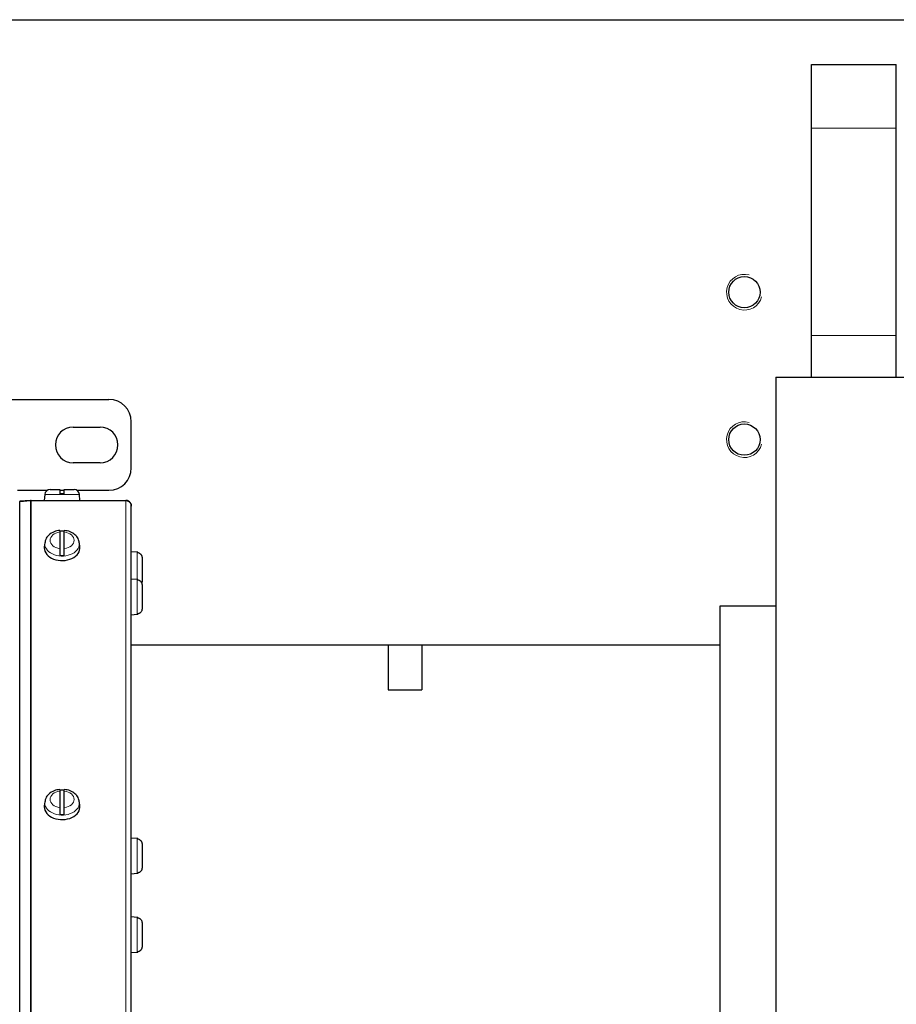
# Model space of a CAD drawing. Header units: inches. Extents: x 0 to 29700, y -16 to 21000.
# Tile 62 of 213: x 8446 to 8838, y 9834 to 10275. Entities that reach past the tile are written whole.
import ezdxf

# ---------------------------------------------------------------- set-up
doc = ezdxf.new("R2010")
doc.units = ezdxf.units.IN
doc.layers.add('1', color=7, linetype='Continuous', true_color=0xffffff)

msp = doc.modelspace()

# ---------------------------------------------------------------- linework, layer by layer
at = {"layer": '1', "color": 2, "linetype": 'Continuous', "lineweight": 25}
for p, q in [((7905.476, 10275.182), (8860.127, 10275.182)), ((8800.127, 10226.564), (8800.127, 10255.182)), ((8800.127, 10255.182), (8838.127, 10255.182)), ((8838.127, 10226.564), (8838.127, 10255.182)), ((8800.127, 10133.799), (8800.127, 10226.564)), ((8838.127, 10133.799), (8838.127, 10226.564)), ((8800.127, 10115.182), (8800.127, 10133.799)), ((8838.127, 10115.182), (8838.127, 10133.799)), ((8784.127, 10115.182), (11064.127, 10115.182)), ((8784.127, 10115.182), (8784.127, 8665.182)), ((8010.627, 10105.157), (8485.627, 10105.157)), ((8495.627, 10074.507), (8495.627, 10095.157)), ((8469.627, 10092.832), (8481.627, 10092.832)), ((8481.627, 10076.832), (8469.627, 10076.832)), ((8444.627, 10064.507), (8458.084, 10064.507)), ((8459.246, 10064.807), (8463.627, 10064.807)), ((8463.627, 10064.507), (8465.627, 10064.507)), ((8465.627, 10064.807), (8470.008, 10064.807)), ((8471.169, 10064.507), (8485.627, 10064.507)), ((8450.518, 10059.997), (8445.646, 10059.571)), ((8445.646, 10059.487), (8450.518, 10059.913)), ((8445.646, 10059.571), (8445.653, 10059.488)), ((8445.646, 9669.419), (8445.646, 10059.487)), ((8450.736, 10060.007), (8493.127, 10060.007)), ((8450.736, 10059.923), (8493.127, 10059.923)), ((8456.855, 10062.616), (8456.627, 10060.007)), ((8465.627, 10062.907), (8463.627, 10062.907)), ((8472.627, 10060.007), (8472.399, 10062.616)), ((8495.627, 10057.423), (8495.627, 10057.507)), ((8495.627, 9668.564), (8495.627, 10057.423)), ((8463.627, 10045.842), (8463.627, 10038.365)), ((8465.627, 10038.365), (8465.627, 10045.842)), ((8456.657, 10039.204), (8456.627, 10038.71)), ((8456.885, 10041.035), (8456.657, 10039.204)), ((8472.596, 10039.204), (8472.369, 10041.035)), ((8498.236, 10036.779), (8495.627, 10037.007)), ((8498.236, 10036.779), (8495.627, 10037.007)), ((8498.527, 10036.67), (8498.527, 10036.735)), ((8498.527, 10036.67), (8498.527, 10036.735)), ((8500.427, 10034.294), (8500.427, 10023.72)), ((8500.427, 10034.294), (8500.427, 10023.72)), ((8498.236, 10024.561), (8495.627, 10024.789)), ((8498.527, 10024.452), (8498.527, 10024.517)), ((8500.427, 10022.076), (8500.427, 10011.502)), ((8784.139, 10012.682), (8759.127, 10012.682)), ((8759.127, 10012.682), (8759.127, 8767.682)), ((8495.627, 10008.789), (8498.236, 10009.018)), ((8498.527, 10009.061), (8498.527, 10009.126)), ((8759.127, 9995.182), (8495.627, 9995.182)), ((8610.627, 9995.182), (8610.627, 9975.182)), ((8625.627, 9995.182), (8625.627, 9975.182)), ((8610.627, 9975.182), (8625.627, 9975.182)), ((8463.627, 9929.877), (8463.627, 9922.4)), ((8465.627, 9922.4), (8465.627, 9929.877)), ((8456.657, 9923.239), (8456.627, 9922.744)), ((8456.885, 9925.07), (8456.657, 9923.239)), ((8472.596, 9923.239), (8472.369, 9925.07)), ((8498.236, 9908.595), (8495.627, 9908.824)), ((8498.236, 9908.595), (8495.627, 9908.824)), ((8498.527, 9908.487), (8498.527, 9908.552)), ((8498.527, 9908.487), (8498.527, 9908.552)), ((8500.427, 9906.111), (8500.427, 9895.537)), ((8500.427, 9906.111), (8500.427, 9895.537)), ((8495.627, 9892.824), (8498.236, 9893.052)), ((8495.627, 9892.824), (8498.236, 9893.052)), ((8498.527, 9893.096), (8498.527, 9893.161)), ((8498.527, 9893.096), (8498.527, 9893.161)), ((8498.236, 9873.279), (8495.627, 9873.507)), ((8498.527, 9873.17), (8498.527, 9873.235)), ((8500.427, 9870.794), (8500.427, 9860.22)), ((8495.627, 9857.507), (8498.236, 9857.735)), ((8498.527, 9857.779), (8498.527, 9857.844))]:
    msp.add_line(p, q, dxfattribs=at)
at = {"layer": '1', "color": 110, "linetype": 'Continuous', "lineweight": 13}
for p, q in [((8800.127, 10226.564), (8838.127, 10226.564)), ((8800.127, 10133.799), (8838.127, 10133.799)), ((8450.518, 9669.596), (8450.518, 10059.913)), ((8450.736, 9669.6), (8450.736, 10059.923)), ((8472.399, 10062.616), (8456.855, 10062.616)), ((8493.127, 9669.6), (8493.127, 10059.923)), ((8472.399, 10040.555), (8472.367, 10041.047)), ((8498.236, 10024.561), (8498.236, 10036.779)), ((8498.236, 10024.561), (8498.236, 10036.779)), ((8498.236, 10009.018), (8498.236, 10024.561)), ((8472.399, 9924.589), (8472.367, 9925.081)), ((8498.236, 9893.052), (8498.236, 9908.595)), ((8498.236, 9893.052), (8498.236, 9908.595)), ((8498.236, 9857.735), (8498.236, 9873.279))]:
    msp.add_line(p, q, dxfattribs=at)
at = {"layer": '1', "color": 2, "linetype": 'Continuous', "lineweight": 25}
for centre in [(8770.127, 10153.182), (8770.127, 10087.182)]:
    msp.add_circle(centre, 7, dxfattribs=at)
at = {"layer": '1', "color": 120, "linetype": 'Continuous', "lineweight": 13}
for centre in [(8770.127, 10153.182), (8770.127, 10087.182)]:
    msp.add_arc(centre, 8, 75, 345, dxfattribs=at)
at = {"layer": '1', "color": 2, "linetype": 'Continuous', "lineweight": 25}
for centre, radius, start, end in [((8485.627, 10095.157), 10, 0, 90), ((8469.627, 10084.832), 8, 90, 270), ((8481.627, 10084.832), 8, 270, 90), ((8485.627, 10074.507), 10, 270, 0), ((8459.246, 10062.407), 2.4, 90, 175), ((8470.008, 10062.407), 2.4, 5, 90), ((8498.027, 10034.388), 2.4, 77.9753, 85), ((8498.027, 10034.388), 2.4, 77.9753, 85), ((8498.027, 10022.17), 2.4, 77.9753, 85), ((8498.027, 10011.408), 2.4, 275, 282.0247), ((8498.027, 9906.205), 2.4, 77.9753, 85), ((8498.027, 9906.205), 2.4, 77.9753, 85), ((8498.027, 9895.443), 2.4, 275, 282.0247), ((8498.027, 9895.443), 2.4, 275, 282.0247), ((8498.027, 9870.888), 2.4, 77.9753, 85), ((8498.027, 9860.126), 2.4, 275, 282.0247)]:
    msp.add_arc(centre, radius, start, end, dxfattribs=at)
at = {"layer": '1', "color": 110, "linetype": 'Continuous', "lineweight": 13}
for centre, major_axis, start_param, end_param in [((8464.627, 10042.104), (-5.381, 0), 4.8993196, 7.667051), ((8464.627, 10042.104), (-5.381, 0), 1.757727, 4.5254583), ((8464.627, 10040.555), (7.772, 0), 3.0363493, 6.2831853), ((8464.627, 9926.138), (-5.381, 0), 4.8993196, 7.667051), ((8464.627, 9926.138), (-5.381, 0), 1.757727, 4.5254583), ((8464.627, 9924.589), (7.772, 0), 3.0363493, 6.2831853)]:
    msp.add_ellipse(centre, major_axis=major_axis, ratio=0.7071068, start_param=start_param, end_param=end_param, dxfattribs=at)
at = {"layer": '1', "color": 2, "linetype": 'Continuous', "lineweight": 25}
for centre, major_axis, start_param, end_param in [((8464.627, 10040.76), (7.728, 0), 1.4410362, 1.7005564), ((8464.627, 10038.71), (-8, 0), 0, 3.2291645), ((8464.627, 10040.76), (7.728, 0), 4.5826289, 4.8421491), ((8464.627, 9924.795), (7.728, 0), 1.4410362, 1.7005564), ((8464.627, 9922.744), (-8, 0), 0, 3.2291645), ((8464.627, 9924.795), (7.728, 0), 4.5826289, 4.8421491)]:
    msp.add_ellipse(centre, major_axis=major_axis, ratio=0.7071068, start_param=start_param, end_param=end_param, dxfattribs=at)
for points, knots in [([(8463.627, 10064.807), (8463.627, 10064.805), (8463.627, 10064.794), (8463.627, 10064.75), (8463.627, 10064.717), (8463.627, 10064.649), (8463.627, 10064.623), (8463.627, 10064.568), (8463.627, 10064.537), (8463.627, 10064.439), (8463.627, 10064.363), (8463.627, 10064.256), (8463.627, 10064.233), (8463.627, 10064.188), (8463.627, 10064.119), (8463.627, 10064.046), (8463.627, 10063.893), (8463.627, 10063.783), (8463.627, 10063.637), (8463.627, 10063.607), (8463.627, 10063.547), (8463.627, 10063.517), (8463.627, 10063.425), (8463.627, 10063.363), (8463.627, 10063.173), (8463.627, 10063.042), (8463.627, 10062.907)], [0, 0, 0, 0, 0.1175171, 0.1175171, 0.2435861, 0.2435861, 0.3066206, 0.3066206, 0.3696551, 0.3696551, 0.4957241, 0.4957241, 0.5272413, 0.5272413, 0.5587586, 0.6217931, 0.6217931, 0.747862, 0.747862, 0.7793793, 0.7793793, 0.8108965, 0.8108965, 0.873931, 0.873931, 1, 1, 1, 1]), ([(8465.627, 10062.907), (8465.627, 10063.042), (8465.627, 10063.173), (8465.627, 10063.363), (8465.627, 10063.425), (8465.627, 10063.517), (8465.627, 10063.547), (8465.627, 10063.607), (8465.627, 10063.637), (8465.627, 10063.783), (8465.627, 10063.893), (8465.627, 10064.046), (8465.627, 10064.095), (8465.627, 10064.166), (8465.627, 10064.189), (8465.627, 10064.234), (8465.627, 10064.256), (8465.627, 10064.363), (8465.627, 10064.439), (8465.627, 10064.538), (8465.627, 10064.568), (8465.627, 10064.61), (8465.627, 10064.623), (8465.627, 10064.648), (8465.627, 10064.66), (8465.627, 10064.717), (8465.627, 10064.75), (8465.627, 10064.795), (8465.627, 10064.807), (8465.627, 10064.807)], [0, 0, 0, 0, 0.1254834, 0.1254834, 0.1882251, 0.1882251, 0.2195959, 0.2195959, 0.2509668, 0.2509668, 0.3764502, 0.3764502, 0.4391919, 0.4391919, 0.4705627, 0.4705627, 0.5019335, 0.5019335, 0.6274169, 0.6274169, 0.6901586, 0.6901586, 0.7215295, 0.7215295, 0.7529003, 0.7529003, 0.8783837, 0.8783837, 1, 1, 1, 1]), ([(8463.634, 10046.506), (8462.731, 10046.439), (8460.904, 10046.049), (8458.647, 10044.629), (8457.28, 10042.823), (8457.027, 10041.623), (8456.993, 10041.132)], [0, 0, 0, 0, 0.2624489, 0.577568, 0.8370695, 1, 1, 1, 1]), ([(8463.627, 10046.561), (8463.627, 10046.561), (8463.627, 10046.561), (8463.627, 10046.559), (8463.627, 10046.558), (8463.627, 10046.553), (8463.627, 10046.55), (8463.627, 10046.53), (8463.627, 10046.503), (8463.627, 10046.446), (8463.627, 10046.424), (8463.627, 10046.387), (8463.627, 10046.374), (8463.627, 10046.346), (8463.627, 10046.332), (8463.627, 10046.257), (8463.627, 10046.187), (8463.627, 10046.028), (8463.627, 10045.94), (8463.627, 10045.842)], [0, 0, 0, 0, 0.0148561, 0.0148561, 0.0695863, 0.0695863, 0.1243165, 0.1243165, 0.3432374, 0.3432374, 0.4526978, 0.4526978, 0.507428, 0.507428, 0.5621583, 0.5621583, 0.7810791, 0.7810791, 1, 1, 1, 1]), ([(8472.247, 10041.033), (8472.261, 10041.324), (8472.209, 10042.313), (8471.244, 10043.888), (8469.47, 10045.435), (8467.449, 10046.34), (8466.085, 10046.453), (8465.619, 10046.452)], [0, 0, 0, 0, 0.0961264, 0.3367438, 0.5873554, 0.8641205, 1, 1, 1, 1]), ([(8465.627, 10045.842), (8465.627, 10045.94), (8465.627, 10046.028), (8465.627, 10046.187), (8465.627, 10046.257), (8465.627, 10046.348), (8465.627, 10046.375), (8465.627, 10046.424), (8465.627, 10046.446), (8465.627, 10046.503), (8465.627, 10046.53), (8465.627, 10046.55), (8465.627, 10046.553), (8465.627, 10046.557), (8465.627, 10046.559), (8465.627, 10046.56)], [0, 0, 0, 0, 0.2235576, 0.2235576, 0.4471152, 0.4471152, 0.558894, 0.558894, 0.6706728, 0.6706728, 0.8942304, 0.8942304, 0.9501198, 0.9501198, 1, 1, 1, 1]), ([(8463.627, 10038.365), (8463.627, 10038.267), (8463.627, 10038.163), (8463.627, 10037.94), (8463.627, 10037.823), (8463.627, 10037.636), (8463.627, 10037.573), (8463.627, 10037.445), (8463.627, 10037.38), (8463.627, 10037.184), (8463.627, 10037.05), (8463.627, 10036.878), (8463.627, 10036.844), (8463.627, 10036.775), (8463.627, 10036.741), (8463.627, 10036.638), (8463.627, 10036.57), (8463.627, 10036.365), (8463.627, 10036.23), (8463.627, 10036.061), (8463.627, 10036.028), (8463.627, 10035.962), (8463.627, 10035.929), (8463.627, 10035.831), (8463.627, 10035.767), (8463.627, 10035.579), (8463.627, 10035.458), (8463.627, 10035.341)], [0, 0, 0, 0, 0.125, 0.125, 0.25, 0.25, 0.3125, 0.3125, 0.375, 0.375, 0.5, 0.5, 0.53125, 0.53125, 0.5625, 0.5625, 0.625, 0.625, 0.75, 0.75, 0.78125, 0.78125, 0.8125, 0.8125, 0.875, 0.875, 1, 1, 1, 1]), ([(8465.627, 10035.341), (8465.627, 10035.458), (8465.627, 10035.579), (8465.627, 10035.767), (8465.627, 10035.831), (8465.627, 10035.929), (8465.627, 10035.962), (8465.627, 10036.028), (8465.627, 10036.062), (8465.627, 10036.23), (8465.627, 10036.365), (8465.627, 10036.57), (8465.627, 10036.638), (8465.627, 10036.741), (8465.627, 10036.775), (8465.627, 10036.844), (8465.627, 10036.879), (8465.627, 10037.05), (8465.627, 10037.184), (8465.627, 10037.381), (8465.627, 10037.446), (8465.627, 10037.542), (8465.627, 10037.574), (8465.627, 10037.637), (8465.627, 10037.668), (8465.627, 10037.823), (8465.627, 10037.941), (8465.627, 10038.163), (8465.627, 10038.267), (8465.627, 10038.365)], [0, 0, 0, 0, 0.125, 0.125, 0.1875, 0.1875, 0.21875, 0.21875, 0.25, 0.25, 0.375, 0.375, 0.4375, 0.4375, 0.46875, 0.46875, 0.5, 0.5, 0.625, 0.625, 0.6875, 0.6875, 0.71875, 0.71875, 0.75, 0.75, 0.875, 0.875, 1, 1, 1, 1]), ([(8498.527, 10036.67), (8498.662, 10036.641), (8498.793, 10036.601), (8498.983, 10036.524), (8499.045, 10036.496), (8499.137, 10036.449), (8499.167, 10036.433), (8499.227, 10036.399), (8499.257, 10036.381), (8499.403, 10036.29), (8499.513, 10036.208), (8499.666, 10036.072), (8499.715, 10036.024), (8499.786, 10035.949), (8499.809, 10035.924), (8499.854, 10035.872), (8499.876, 10035.845), (8499.983, 10035.71), (8500.059, 10035.596), (8500.158, 10035.417), (8500.188, 10035.355), (8500.23, 10035.261), (8500.243, 10035.23), (8500.268, 10035.166), (8500.28, 10035.133), (8500.337, 10034.97), (8500.37, 10034.838), (8500.415, 10034.569), (8500.427, 10034.432), (8500.427, 10034.294)], [0, 0, 0, 0, 0.125, 0.125, 0.1875, 0.1875, 0.21875, 0.21875, 0.25, 0.25, 0.375, 0.375, 0.4375, 0.4375, 0.46875, 0.46875, 0.5, 0.5, 0.625, 0.625, 0.6875, 0.6875, 0.71875, 0.71875, 0.75, 0.75, 0.875, 0.875, 1, 1, 1, 1]), ([(8498.527, 10036.67), (8498.662, 10036.641), (8498.793, 10036.601), (8498.983, 10036.524), (8499.045, 10036.496), (8499.137, 10036.449), (8499.167, 10036.433), (8499.227, 10036.399), (8499.257, 10036.381), (8499.403, 10036.29), (8499.513, 10036.208), (8499.666, 10036.072), (8499.715, 10036.024), (8499.786, 10035.949), (8499.809, 10035.924), (8499.854, 10035.872), (8499.876, 10035.845), (8499.983, 10035.71), (8500.059, 10035.596), (8500.158, 10035.417), (8500.188, 10035.355), (8500.23, 10035.261), (8500.243, 10035.23), (8500.268, 10035.166), (8500.28, 10035.133), (8500.337, 10034.97), (8500.37, 10034.838), (8500.415, 10034.569), (8500.427, 10034.432), (8500.427, 10034.294)], [0, 0, 0, 0, 0.125, 0.125, 0.1875, 0.1875, 0.21875, 0.21875, 0.25, 0.25, 0.375, 0.375, 0.4375, 0.4375, 0.46875, 0.46875, 0.5, 0.5, 0.625, 0.625, 0.6875, 0.6875, 0.71875, 0.71875, 0.75, 0.75, 0.875, 0.875, 1, 1, 1, 1]), ([(8498.527, 10024.452), (8498.662, 10024.423), (8498.793, 10024.383), (8498.983, 10024.306), (8499.045, 10024.278), (8499.137, 10024.231), (8499.167, 10024.215), (8499.227, 10024.181), (8499.257, 10024.164), (8499.403, 10024.073), (8499.513, 10023.99), (8499.666, 10023.854), (8499.715, 10023.807), (8499.786, 10023.732), (8499.809, 10023.706), (8499.854, 10023.654), (8499.876, 10023.628), (8499.983, 10023.493), (8500.059, 10023.379), (8500.158, 10023.199), (8500.188, 10023.138), (8500.23, 10023.044), (8500.243, 10023.012), (8500.268, 10022.948), (8500.28, 10022.915), (8500.337, 10022.752), (8500.37, 10022.62), (8500.415, 10022.351), (8500.427, 10022.215), (8500.427, 10022.076)], [0, 0, 0, 0, 0.125, 0.125, 0.1875, 0.1875, 0.21875, 0.21875, 0.25, 0.25, 0.375, 0.375, 0.4375, 0.4375, 0.46875, 0.46875, 0.5, 0.5, 0.625, 0.625, 0.6875, 0.6875, 0.71875, 0.71875, 0.75, 0.75, 0.875, 0.875, 1, 1, 1, 1]), ([(8500.427, 10023.72), (8500.427, 10023.581), (8500.415, 10023.445), (8500.37, 10023.176), (8500.337, 10023.043), (8500.29, 10022.907), (8500.288, 10022.902), (8500.286, 10022.898)], [0, 0, 0, 0, 0.4907373, 0.4907373, 0.9814747, 0.9814747, 1, 1, 1, 1]), ([(8500.427, 10023.72), (8500.427, 10023.581), (8500.415, 10023.445), (8500.37, 10023.176), (8500.337, 10023.043), (8500.29, 10022.907), (8500.288, 10022.902), (8500.286, 10022.898)], [0, 0, 0, 0, 0.4907373, 0.4907373, 0.9814747, 0.9814747, 1, 1, 1, 1]), ([(8500.427, 10011.502), (8500.427, 10011.364), (8500.415, 10011.227), (8500.37, 10010.958), (8500.337, 10010.825), (8500.269, 10010.629), (8500.243, 10010.565), (8500.188, 10010.44), (8500.157, 10010.379), (8500.059, 10010.2), (8499.983, 10010.086), (8499.876, 10009.95), (8499.853, 10009.924), (8499.808, 10009.872), (8499.739, 10009.795), (8499.666, 10009.724), (8499.513, 10009.588), (8499.403, 10009.506), (8499.256, 10009.415), (8499.227, 10009.397), (8499.167, 10009.363), (8499.137, 10009.347), (8499.045, 10009.3), (8498.983, 10009.272), (8498.793, 10009.195), (8498.662, 10009.155), (8498.527, 10009.126)], [0, 0, 0, 0, 0.125, 0.125, 0.25, 0.25, 0.3125, 0.3125, 0.375, 0.375, 0.5, 0.5, 0.53125, 0.53125, 0.5625, 0.625, 0.625, 0.75, 0.75, 0.78125, 0.78125, 0.8125, 0.8125, 0.875, 0.875, 1, 1, 1, 1]), ([(8463.634, 9930.54), (8462.731, 9930.474), (8460.904, 9930.083), (8458.647, 9928.663), (8457.28, 9926.858), (8457.027, 9925.658), (8456.993, 9925.166)], [0, 0, 0, 0, 0.2624489, 0.577568, 0.8370695, 1, 1, 1, 1]), ([(8463.627, 9930.595), (8463.627, 9930.595), (8463.627, 9930.595), (8463.627, 9930.594), (8463.627, 9930.592), (8463.627, 9930.587), (8463.627, 9930.584), (8463.627, 9930.565), (8463.627, 9930.537), (8463.627, 9930.48), (8463.627, 9930.458), (8463.627, 9930.421), (8463.627, 9930.408), (8463.627, 9930.381), (8463.627, 9930.366), (8463.627, 9930.291), (8463.627, 9930.221), (8463.627, 9930.063), (8463.627, 9929.975), (8463.627, 9929.877)], [0, 0, 0, 0, 0.0148561, 0.0148561, 0.0695863, 0.0695863, 0.1243165, 0.1243165, 0.3432374, 0.3432374, 0.4526978, 0.4526978, 0.507428, 0.507428, 0.5621583, 0.5621583, 0.7810791, 0.7810791, 1, 1, 1, 1]), ([(8472.247, 9925.067), (8472.261, 9925.359), (8472.209, 9926.347), (8471.244, 9927.923), (8469.47, 9929.469), (8467.449, 9930.374), (8466.085, 9930.488), (8465.619, 9930.486)], [0, 0, 0, 0, 0.0961264, 0.3367438, 0.5873554, 0.8641205, 1, 1, 1, 1]), ([(8465.627, 9929.877), (8465.627, 9929.975), (8465.627, 9930.063), (8465.627, 9930.221), (8465.627, 9930.291), (8465.627, 9930.382), (8465.627, 9930.409), (8465.627, 9930.459), (8465.627, 9930.48), (8465.627, 9930.538), (8465.627, 9930.565), (8465.627, 9930.584), (8465.627, 9930.587), (8465.627, 9930.592), (8465.627, 9930.594), (8465.627, 9930.595)], [0, 0, 0, 0, 0.2235576, 0.2235576, 0.4471152, 0.4471152, 0.558894, 0.558894, 0.6706728, 0.6706728, 0.8942304, 0.8942304, 0.9501198, 0.9501198, 1, 1, 1, 1]), ([(8463.627, 9922.4), (8463.627, 9922.302), (8463.627, 9922.197), (8463.627, 9921.975), (8463.627, 9921.857), (8463.627, 9921.671), (8463.627, 9921.607), (8463.627, 9921.48), (8463.627, 9921.415), (8463.627, 9921.218), (8463.627, 9921.084), (8463.627, 9920.912), (8463.627, 9920.878), (8463.627, 9920.809), (8463.627, 9920.775), (8463.627, 9920.672), (8463.627, 9920.604), (8463.627, 9920.4), (8463.627, 9920.264), (8463.627, 9920.096), (8463.627, 9920.062), (8463.627, 9919.996), (8463.627, 9919.963), (8463.627, 9919.866), (8463.627, 9919.802), (8463.627, 9919.613), (8463.627, 9919.492), (8463.627, 9919.376)], [0, 0, 0, 0, 0.125, 0.125, 0.25, 0.25, 0.3125, 0.3125, 0.375, 0.375, 0.5, 0.5, 0.53125, 0.53125, 0.5625, 0.5625, 0.625, 0.625, 0.75, 0.75, 0.78125, 0.78125, 0.8125, 0.8125, 0.875, 0.875, 1, 1, 1, 1]), ([(8465.627, 9919.376), (8465.627, 9919.492), (8465.627, 9919.613), (8465.627, 9919.802), (8465.627, 9919.866), (8465.627, 9919.963), (8465.627, 9919.996), (8465.627, 9920.063), (8465.627, 9920.096), (8465.627, 9920.264), (8465.627, 9920.4), (8465.627, 9920.604), (8465.627, 9920.673), (8465.627, 9920.776), (8465.627, 9920.81), (8465.627, 9920.879), (8465.627, 9920.913), (8465.627, 9921.085), (8465.627, 9921.219), (8465.627, 9921.415), (8465.627, 9921.48), (8465.627, 9921.576), (8465.627, 9921.608), (8465.627, 9921.671), (8465.627, 9921.703), (8465.627, 9921.858), (8465.627, 9921.975), (8465.627, 9922.197), (8465.627, 9922.302), (8465.627, 9922.4)], [0, 0, 0, 0, 0.125, 0.125, 0.1875, 0.1875, 0.21875, 0.21875, 0.25, 0.25, 0.375, 0.375, 0.4375, 0.4375, 0.46875, 0.46875, 0.5, 0.5, 0.625, 0.625, 0.6875, 0.6875, 0.71875, 0.71875, 0.75, 0.75, 0.875, 0.875, 1, 1, 1, 1]), ([(8498.527, 9908.487), (8498.662, 9908.458), (8498.793, 9908.418), (8498.983, 9908.341), (8499.045, 9908.313), (8499.137, 9908.266), (8499.167, 9908.25), (8499.227, 9908.216), (8499.257, 9908.198), (8499.403, 9908.107), (8499.513, 9908.025), (8499.666, 9907.889), (8499.715, 9907.841), (8499.786, 9907.766), (8499.809, 9907.741), (8499.854, 9907.689), (8499.876, 9907.662), (8499.983, 9907.527), (8500.059, 9907.413), (8500.158, 9907.234), (8500.188, 9907.172), (8500.23, 9907.078), (8500.243, 9907.047), (8500.268, 9906.982), (8500.28, 9906.95), (8500.337, 9906.787), (8500.37, 9906.654), (8500.415, 9906.386), (8500.427, 9906.249), (8500.427, 9906.111)], [0, 0, 0, 0, 0.125, 0.125, 0.1875, 0.1875, 0.21875, 0.21875, 0.25, 0.25, 0.375, 0.375, 0.4375, 0.4375, 0.46875, 0.46875, 0.5, 0.5, 0.625, 0.625, 0.6875, 0.6875, 0.71875, 0.71875, 0.75, 0.75, 0.875, 0.875, 1, 1, 1, 1]), ([(8498.527, 9908.487), (8498.662, 9908.458), (8498.793, 9908.418), (8498.983, 9908.341), (8499.045, 9908.313), (8499.137, 9908.266), (8499.167, 9908.25), (8499.227, 9908.216), (8499.257, 9908.198), (8499.403, 9908.107), (8499.513, 9908.025), (8499.666, 9907.889), (8499.715, 9907.841), (8499.786, 9907.766), (8499.809, 9907.741), (8499.854, 9907.689), (8499.876, 9907.662), (8499.983, 9907.527), (8500.059, 9907.413), (8500.158, 9907.234), (8500.188, 9907.172), (8500.23, 9907.078), (8500.243, 9907.047), (8500.268, 9906.982), (8500.28, 9906.95), (8500.337, 9906.787), (8500.37, 9906.654), (8500.415, 9906.386), (8500.427, 9906.249), (8500.427, 9906.111)], [0, 0, 0, 0, 0.125, 0.125, 0.1875, 0.1875, 0.21875, 0.21875, 0.25, 0.25, 0.375, 0.375, 0.4375, 0.4375, 0.46875, 0.46875, 0.5, 0.5, 0.625, 0.625, 0.6875, 0.6875, 0.71875, 0.71875, 0.75, 0.75, 0.875, 0.875, 1, 1, 1, 1]), ([(8500.427, 9895.537), (8500.427, 9895.398), (8500.415, 9895.262), (8500.37, 9894.993), (8500.337, 9894.86), (8500.269, 9894.664), (8500.243, 9894.6), (8500.188, 9894.475), (8500.157, 9894.413), (8500.059, 9894.234), (8499.983, 9894.12), (8499.876, 9893.985), (8499.853, 9893.958), (8499.808, 9893.906), (8499.739, 9893.83), (8499.666, 9893.759), (8499.513, 9893.622), (8499.403, 9893.54), (8499.256, 9893.449), (8499.227, 9893.431), (8499.167, 9893.398), (8499.137, 9893.381), (8499.045, 9893.335), (8498.983, 9893.307), (8498.793, 9893.23), (8498.662, 9893.19), (8498.527, 9893.161)], [0, 0, 0, 0, 0.125, 0.125, 0.25, 0.25, 0.3125, 0.3125, 0.375, 0.375, 0.5, 0.5, 0.53125, 0.53125, 0.5625, 0.625, 0.625, 0.75, 0.75, 0.78125, 0.78125, 0.8125, 0.8125, 0.875, 0.875, 1, 1, 1, 1]), ([(8500.427, 9895.537), (8500.427, 9895.398), (8500.415, 9895.262), (8500.37, 9894.993), (8500.337, 9894.86), (8500.269, 9894.664), (8500.243, 9894.6), (8500.188, 9894.475), (8500.157, 9894.413), (8500.059, 9894.234), (8499.983, 9894.12), (8499.876, 9893.985), (8499.853, 9893.958), (8499.808, 9893.906), (8499.739, 9893.83), (8499.666, 9893.759), (8499.513, 9893.622), (8499.403, 9893.54), (8499.256, 9893.449), (8499.227, 9893.431), (8499.167, 9893.398), (8499.137, 9893.381), (8499.045, 9893.335), (8498.983, 9893.307), (8498.793, 9893.23), (8498.662, 9893.19), (8498.527, 9893.161)], [0, 0, 0, 0, 0.125, 0.125, 0.25, 0.25, 0.3125, 0.3125, 0.375, 0.375, 0.5, 0.5, 0.53125, 0.53125, 0.5625, 0.625, 0.625, 0.75, 0.75, 0.78125, 0.78125, 0.8125, 0.8125, 0.875, 0.875, 1, 1, 1, 1]), ([(8498.527, 9873.17), (8498.662, 9873.141), (8498.793, 9873.101), (8498.983, 9873.024), (8499.045, 9872.996), (8499.137, 9872.949), (8499.167, 9872.933), (8499.227, 9872.899), (8499.257, 9872.881), (8499.403, 9872.79), (8499.513, 9872.708), (8499.666, 9872.572), (8499.715, 9872.524), (8499.786, 9872.449), (8499.809, 9872.424), (8499.854, 9872.372), (8499.876, 9872.345), (8499.983, 9872.21), (8500.059, 9872.096), (8500.158, 9871.917), (8500.188, 9871.855), (8500.23, 9871.761), (8500.243, 9871.73), (8500.268, 9871.666), (8500.28, 9871.633), (8500.337, 9871.47), (8500.37, 9871.338), (8500.415, 9871.069), (8500.427, 9870.932), (8500.427, 9870.794)], [0, 0, 0, 0, 0.125, 0.125, 0.1875, 0.1875, 0.21875, 0.21875, 0.25, 0.25, 0.375, 0.375, 0.4375, 0.4375, 0.46875, 0.46875, 0.5, 0.5, 0.625, 0.625, 0.6875, 0.6875, 0.71875, 0.71875, 0.75, 0.75, 0.875, 0.875, 1, 1, 1, 1]), ([(8500.427, 9860.22), (8500.427, 9860.081), (8500.415, 9859.945), (8500.37, 9859.676), (8500.337, 9859.543), (8500.269, 9859.347), (8500.243, 9859.283), (8500.188, 9859.158), (8500.157, 9859.097), (8500.059, 9858.917), (8499.983, 9858.803), (8499.876, 9858.668), (8499.853, 9858.641), (8499.808, 9858.589), (8499.739, 9858.513), (8499.666, 9858.442), (8499.513, 9858.306), (8499.403, 9858.223), (8499.256, 9858.132), (8499.227, 9858.115), (8499.167, 9858.081), (8499.137, 9858.065), (8499.045, 9858.018), (8498.983, 9857.99), (8498.793, 9857.913), (8498.662, 9857.873), (8498.527, 9857.844)], [0, 0, 0, 0, 0.125, 0.125, 0.25, 0.25, 0.3125, 0.3125, 0.375, 0.375, 0.5, 0.5, 0.53125, 0.53125, 0.5625, 0.625, 0.625, 0.75, 0.75, 0.78125, 0.78125, 0.8125, 0.8125, 0.875, 0.875, 1, 1, 1, 1])]:
    msp.add_open_spline(points, degree=3, knots=knots, dxfattribs=at)
for points, weights in [([(8450.736, 10060.007), (8450.663, 10060.007), (8450.591, 10060.004), (8450.518, 10059.997)], [1, 0.999365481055, 0.999365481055, 1]), ([(8450.518, 10059.913), (8450.591, 10059.92), (8450.663, 10059.923), (8450.736, 10059.923)], [1, 0.999365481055, 0.999365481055, 1]), ([(8495.627, 10057.507), (8495.627, 10058.971), (8494.591, 10060.007), (8493.127, 10060.007)], [1, 0.804737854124, 0.804737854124, 1]), ([(8493.127, 10059.923), (8494.591, 10059.923), (8495.627, 10058.887), (8495.627, 10057.423)], [1, 0.804737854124, 0.804737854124, 1])]:
    msp.add_rational_spline(points, weights, degree=3, dxfattribs=at)

doc.saveas('drawing.dxf')
